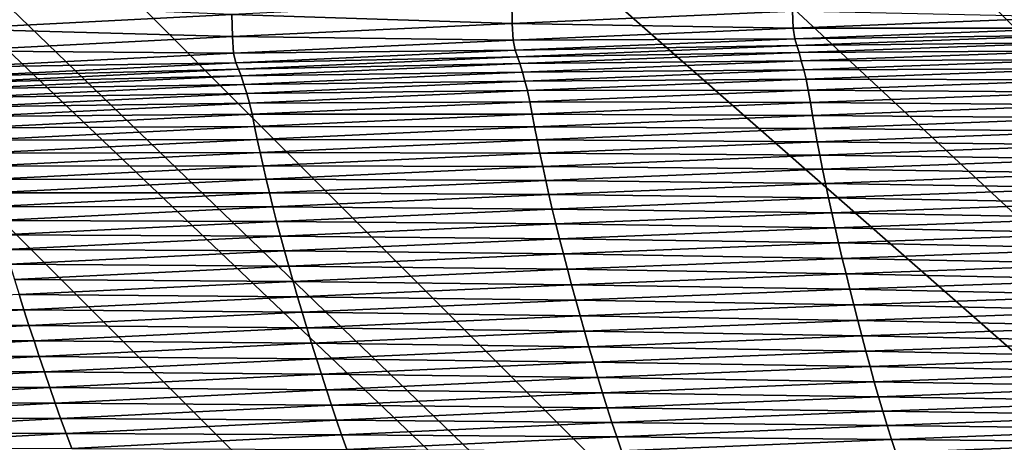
# Model space of a CAD drawing. Extents: x -54 to 446, y -6 to 1400.
# Tile 116 of 254: x -3 to -2.184, y 1333.431 to 1333.781. Entities that reach past the tile are written whole.
import ezdxf

# ---------------------------------------------------------------- set-up
doc = ezdxf.new("R2010")
doc.units = 0
doc.header["$LTSCALE"] = 52.148148
for name, color, linetype in [('1110', 7, 'CONTINUOUS'), ('1155', 7, 'CONTINUOUS'), ('1161', 7, 'CONTINUOUS'), ('1169', 7, 'CONTINUOUS'), ('1228', 7, 'CONTINUOUS'), ('1231', 7, 'CONTINUOUS'), ('1232', 7, 'CONTINUOUS'), ('1274', 7, 'CONTINUOUS'), ('1287', 7, 'CONTINUOUS'), ('1297', 7, 'CONTINUOUS'), ('1337', 7, 'CONTINUOUS'), ('1519', 7, 'CONTINUOUS'), ('1523', 7, 'CONTINUOUS'), ('16', 7, 'CONTINUOUS'), ('6', 7, 'CONTINUOUS'), ('851', 7, 'CONTINUOUS'), ('999', 7, 'CONTINUOUS')]:
    doc.layers.add(name, color=color, linetype=linetype)

msp = doc.modelspace()

# ---------------------------------------------------------------- linework, layer by layer
at = {"layer": '1110', "color": 7, "linetype": 'CONTINUOUS'}
for points in [[(-0.00012, 1333.1, -14.45), (-3.5, 1336.6, -14.45), (-0.0002, 1333.6, -14.45), (-0.00012, 1333.1, -14.45)], [(-0.0002, 1333.6, -14.45), (-3.5, 1336.6, -14.45), (-3, 1336.6, -14.45), (-0.0002, 1333.6, -14.45)]]:
    msp.add_3dface(points, dxfattribs=at)
at = {"layer": '1155', "color": 7, "linetype": 'CONTINUOUS'}
for points in [[(0.00012, 1333.1, -13.45), (-3, 1336.6, -13.45), (-3.5, 1336.6, -13.45), (0.00012, 1333.1, -13.45)], [(-3, 1336.6, -13.45), (0.00012, 1333.1, -13.45), (0.0002, 1333.6, -13.45), (-3, 1336.6, -13.45)]]:
    msp.add_3dface(points, dxfattribs=at)
at = {"layer": '1161', "color": 7, "linetype": 'CONTINUOUS'}
for points in [[(-9.82878, 1328.5, 9.82878), (0, 1328.5, 13.9), (-9.82849, 1344.32842, 9.82979), (-9.82878, 1328.5, 9.82878)], [(0, 1328.5, 13.9), (0, 1344.25737, 13.9), (-9.82849, 1344.32842, 9.82979), (0, 1328.5, 13.9)]]:
    msp.add_3dface(points, dxfattribs=at)
at = {"layer": '1169', "color": 7, "linetype": 'CONTINUOUS'}
for points in [[(0, 1330.6, -17), (-5.20993, 1333.62399, -15.12801), (-6, 1336.6, -17), (0, 1330.6, -17)], [(0.00195, 1330.6, -15.99999), (-5.20993, 1333.62399, -15.12801), (0, 1330.6, -17), (0.00195, 1330.6, -15.99999)]]:
    msp.add_3dface(points, dxfattribs=at)
at = {"layer": '1228', "color": 7, "linetype": 'CONTINUOUS'}
msp.add_3dface([(-0.00032, 1331.6, -18), (-5, 1336.6, -18), (-1.45, 1335.2225, -18), (-0.00032, 1331.6, -18)], dxfattribs=at)
at = {"layer": '1231', "color": 7, "linetype": 'CONTINUOUS'}
for points in [[(0, 1330.89289, -17.70711), (-5.70711, 1336.6, -17.70711), (-0.00032, 1331.6, -18), (0, 1330.89289, -17.70711)], [(-0.00032, 1331.6, -18), (-5.70711, 1336.6, -17.70711), (-5.38268, 1336.6, -17.92388), (-0.00032, 1331.6, -18)], [(-5, 1336.6, -18), (-0.00032, 1331.6, -18), (-5.38268, 1336.6, -17.92388), (-5, 1336.6, -18)]]:
    msp.add_3dface(points, dxfattribs=at)
at = {"layer": '1232', "color": 7, "linetype": 'CONTINUOUS'}
for points in [[(0, 1330.6, -17), (-6, 1336.6, -17), (0, 1330.89289, -17.70711), (0, 1330.6, -17)], [(-6, 1336.6, -17), (-5.92388, 1336.6, -17.38268), (0, 1330.89289, -17.70711), (-6, 1336.6, -17)], [(-5.92388, 1336.6, -17.38268), (-5.70711, 1336.6, -17.70711), (0, 1330.89289, -17.70711), (-5.92388, 1336.6, -17.38268)]]:
    msp.add_3dface(points, dxfattribs=at)
at = {"layer": '1274', "color": 7, "linetype": 'CONTINUOUS'}
for points in [[(0.00012, 1333.1, -13.45), (-3.5, 1336.6, -13.45), (0.00017, 1333.1, -12.6), (0.00012, 1333.1, -13.45)], [(-3.5, 1336.6, -13.45), (-3.5, 1336.6, -12.10413), (0.00017, 1333.1, -12.6), (-3.5, 1336.6, -13.45)]]:
    msp.add_3dface(points, dxfattribs=at)
at = {"layer": '1287', "color": 7, "linetype": 'CONTINUOUS'}
msp.add_3dface([(0.00012, 1333.1, -15.95), (-1.45, 1335.2225, -15.95), (-3.5, 1336.6, -15.95), (0.00012, 1333.1, -15.95)], dxfattribs=at)
at = {"layer": '1297', "color": 7, "linetype": 'CONTINUOUS'}
msp.add_3dface([(-3.5, 1336.6, -12.10413), (-0.00026, 1340.1, -12.6), (0.00017, 1333.1, -12.6), (-3.5, 1336.6, -12.10413)], dxfattribs=at)
at = {"layer": '1337', "color": 7, "linetype": 'CONTINUOUS'}
for points in [[(0.00012, 1333.1, -15.95), (-3.5, 1336.6, -15.95), (-0.00012, 1333.1, -14.45), (0.00012, 1333.1, -15.95)], [(-3.5, 1336.6, -15.95), (-3.5, 1336.6, -14.45), (-0.00012, 1333.1, -14.45), (-3.5, 1336.6, -15.95)]]:
    msp.add_3dface(points, dxfattribs=at)
at = {"layer": '1519', "color": 7, "linetype": 'CONTINUOUS'}
for points in [[(-3.05659, 1333.77387, 16.27973), (-2.8245, 1333.78567, 16.31996), (-3.05763, 1333.79514, 16.27607), (-3.05659, 1333.77387, 16.27973)], [(-2.8245, 1333.78567, 16.31996), (-2.59186, 1333.77826, 16.35612), (-2.59218, 1333.79668, 16.35597), (-2.8245, 1333.78567, 16.31996)], [(-2.59186, 1333.77826, 16.35612), (-2.35937, 1333.78837, 16.38728), (-2.59218, 1333.79668, 16.35597), (-2.59186, 1333.77826, 16.35612)], [(-2.59186, 1333.77826, 16.35612), (-2.35886, 1333.77438, 16.38447), (-2.35937, 1333.78837, 16.38728), (-2.59186, 1333.77826, 16.35612)], [(-2.35886, 1333.77438, 16.38447), (-2.1261, 1333.7835, 16.41105), (-2.35937, 1333.78837, 16.38728), (-2.35886, 1333.77438, 16.38447)], [(-3.05659, 1333.77387, 16.27973), (-2.82397, 1333.76736, 16.32073), (-2.8245, 1333.78567, 16.31996), (-3.05659, 1333.77387, 16.27973)], [(-2.82397, 1333.76736, 16.32073), (-2.59186, 1333.77826, 16.35612), (-2.8245, 1333.78567, 16.31996), (-2.82397, 1333.76736, 16.32073)], [(-2.82397, 1333.76736, 16.32073), (-2.59112, 1333.76445, 16.35365), (-2.59186, 1333.77826, 16.35612), (-2.82397, 1333.76736, 16.32073)], [(-2.59112, 1333.76445, 16.35365), (-2.35886, 1333.77438, 16.38447), (-2.59186, 1333.77826, 16.35612), (-2.59112, 1333.76445, 16.35365)], [(-2.35886, 1333.77438, 16.38447), (-2.12502, 1333.77448, 16.40595), (-2.1261, 1333.7835, 16.41105), (-2.35886, 1333.77438, 16.38447)], [(-3.05582, 1333.75567, 16.28109), (-2.82397, 1333.76736, 16.32073), (-3.05659, 1333.77387, 16.27973), (-3.05582, 1333.75567, 16.28109)], [(-2.59112, 1333.76445, 16.35365), (-2.35754, 1333.76568, 16.3794), (-2.35886, 1333.77438, 16.38447), (-2.59112, 1333.76445, 16.35365)], [(-2.35754, 1333.76568, 16.3794), (-2.12502, 1333.77448, 16.40595), (-2.35886, 1333.77438, 16.38447), (-2.35754, 1333.76568, 16.3794)], [(-2.35754, 1333.76568, 16.3794), (-2.12345, 1333.76849, 16.4025), (-2.12502, 1333.77448, 16.40595), (-2.35754, 1333.76568, 16.3794)], [(-3.05582, 1333.75567, 16.28109), (-2.82299, 1333.75373, 16.31859), (-2.82397, 1333.76736, 16.32073), (-3.05582, 1333.75567, 16.28109)], [(-2.82299, 1333.75373, 16.31859), (-2.59112, 1333.76445, 16.35365), (-2.82397, 1333.76736, 16.32073), (-2.82299, 1333.75373, 16.31859)], [(-2.82299, 1333.75373, 16.31859), (-2.58956, 1333.75606, 16.34861), (-2.59112, 1333.76445, 16.35365), (-2.82299, 1333.75373, 16.31859)], [(-2.58956, 1333.75606, 16.34861), (-2.35754, 1333.76568, 16.3794), (-2.59112, 1333.76445, 16.35365), (-2.58956, 1333.75606, 16.34861)], [(-2.58956, 1333.75606, 16.34861), (-2.35574, 1333.76001, 16.37604), (-2.35754, 1333.76568, 16.3794), (-2.58956, 1333.75606, 16.34861)], [(-2.35574, 1333.76001, 16.37604), (-2.12345, 1333.76849, 16.4025), (-2.35754, 1333.76568, 16.3794), (-2.35574, 1333.76001, 16.37604)], [(-2.35574, 1333.76001, 16.37604), (-2.1218, 1333.76257, 16.40304), (-2.12345, 1333.76849, 16.4025), (-2.35574, 1333.76001, 16.37604)], [(-2.3539, 1333.75422, 16.37703), (-2.1218, 1333.76257, 16.40304), (-2.35574, 1333.76001, 16.37604), (-2.3539, 1333.75422, 16.37703)], [(-2.3539, 1333.75422, 16.37703), (-2.12014, 1333.75563, 16.40452), (-2.1218, 1333.76257, 16.40304), (-2.3539, 1333.75422, 16.37703)], [(-3.05459, 1333.74219, 16.27927), (-2.82299, 1333.75373, 16.31859), (-3.05582, 1333.75567, 16.28109), (-3.05459, 1333.74219, 16.27927)], [(-3.05459, 1333.74219, 16.27927), (-2.82118, 1333.74561, 16.31359), (-2.82299, 1333.75373, 16.31859), (-3.05459, 1333.74219, 16.27927)], [(-2.82118, 1333.74561, 16.31359), (-2.58956, 1333.75606, 16.34861), (-2.82299, 1333.75373, 16.31859), (-2.82118, 1333.74561, 16.31359)], [(-2.82118, 1333.74561, 16.31359), (-2.58753, 1333.75068, 16.34535), (-2.58956, 1333.75606, 16.34861), (-2.82118, 1333.74561, 16.31359)], [(-2.58753, 1333.75068, 16.34535), (-2.35574, 1333.76001, 16.37604), (-2.58956, 1333.75606, 16.34861), (-2.58753, 1333.75068, 16.34535)], [(-2.58753, 1333.75068, 16.34535), (-2.3539, 1333.75422, 16.37703), (-2.35574, 1333.76001, 16.37604), (-2.58753, 1333.75068, 16.34535)], [(-2.58549, 1333.74501, 16.34677), (-2.3539, 1333.75422, 16.37703), (-2.58753, 1333.75068, 16.34535), (-2.58549, 1333.74501, 16.34677)], [(-2.58549, 1333.74501, 16.34677), (-2.35207, 1333.74723, 16.37904), (-2.3539, 1333.75422, 16.37703), (-2.58549, 1333.74501, 16.34677)], [(-2.35207, 1333.74723, 16.37904), (-2.12014, 1333.75563, 16.40452), (-2.3539, 1333.75422, 16.37703), (-2.35207, 1333.74723, 16.37904)], [(-2.35207, 1333.74723, 16.37904), (-2.11838, 1333.7484, 16.40293), (-2.12014, 1333.75563, 16.40452), (-2.35207, 1333.74723, 16.37904)], [(-3.05254, 1333.73433, 16.27431), (-2.82118, 1333.74561, 16.31359), (-3.05459, 1333.74219, 16.27927), (-3.05254, 1333.73433, 16.27431)], [(-3.05254, 1333.73433, 16.27431), (-2.81892, 1333.7405, 16.31042), (-2.82118, 1333.74561, 16.31359), (-3.05254, 1333.73433, 16.27431)], [(-2.81892, 1333.7405, 16.31042), (-2.58753, 1333.75068, 16.34535), (-2.82118, 1333.74561, 16.31359), (-2.81892, 1333.7405, 16.31042)], [(-2.81892, 1333.7405, 16.31042), (-2.58549, 1333.74501, 16.34677), (-2.58753, 1333.75068, 16.34535), (-2.81892, 1333.7405, 16.31042)], [(-2.58348, 1333.73796, 16.34929), (-2.35207, 1333.74723, 16.37904), (-2.58549, 1333.74501, 16.34677), (-2.58348, 1333.73796, 16.34929)], [(-2.58348, 1333.73796, 16.34929), (-2.35012, 1333.73992, 16.37769), (-2.35207, 1333.74723, 16.37904), (-2.58348, 1333.73796, 16.34929)], [(-2.35012, 1333.73992, 16.37769), (-2.11838, 1333.7484, 16.40293), (-2.35207, 1333.74723, 16.37904), (-2.35012, 1333.73992, 16.37769)], [(-2.35012, 1333.73992, 16.37769), (-2.11661, 1333.74056, 16.3985), (-2.11838, 1333.7484, 16.40293), (-2.35012, 1333.73992, 16.37769)], [(-3.05004, 1333.72947, 16.27124), (-2.81892, 1333.7405, 16.31042), (-3.05254, 1333.73433, 16.27431), (-3.05004, 1333.72947, 16.27124)], [(-3.05004, 1333.72947, 16.27124), (-2.81668, 1333.73494, 16.31225), (-2.81892, 1333.7405, 16.31042), (-3.05004, 1333.72947, 16.27124)], [(-2.81668, 1333.73494, 16.31225), (-2.58549, 1333.74501, 16.34677), (-2.81892, 1333.7405, 16.31042), (-2.81668, 1333.73494, 16.31225)], [(-2.81668, 1333.73494, 16.31225), (-2.58348, 1333.73796, 16.34929), (-2.58549, 1333.74501, 16.34677), (-2.81668, 1333.73494, 16.31225)], [(-2.81449, 1333.72783, 16.31526), (-2.58348, 1333.73796, 16.34929), (-2.81668, 1333.73494, 16.31225), (-2.81449, 1333.72783, 16.31526)], [(-2.81449, 1333.72783, 16.31526), (-2.58136, 1333.73058, 16.34818), (-2.58348, 1333.73796, 16.34929), (-2.81449, 1333.72783, 16.31526)], [(-2.58136, 1333.73058, 16.34818), (-2.35012, 1333.73992, 16.37769), (-2.58348, 1333.73796, 16.34929), (-2.58136, 1333.73058, 16.34818)], [(-2.58136, 1333.73058, 16.34818), (-2.34817, 1333.73203, 16.37327), (-2.35012, 1333.73992, 16.37769), (-2.58136, 1333.73058, 16.34818)], [(-2.34817, 1333.73203, 16.37327), (-2.11661, 1333.74056, 16.3985), (-2.35012, 1333.73992, 16.37769), (-2.34817, 1333.73203, 16.37327)], [(-2.34817, 1333.73203, 16.37327), (-2.11496, 1333.73148, 16.39277), (-2.11661, 1333.74056, 16.3985), (-2.34817, 1333.73203, 16.37327)], [(-3.04759, 1333.724, 16.27348), (-2.81668, 1333.73494, 16.31225), (-3.05004, 1333.72947, 16.27124), (-3.04759, 1333.724, 16.27348)], [(-3.04759, 1333.724, 16.27348), (-2.81449, 1333.72783, 16.31526), (-2.81668, 1333.73494, 16.31225), (-3.04759, 1333.724, 16.27348)], [(-2.81219, 1333.72037, 16.31438), (-2.58136, 1333.73058, 16.34818), (-2.81449, 1333.72783, 16.31526), (-2.81219, 1333.72037, 16.31438)], [(-2.81219, 1333.72037, 16.31438), (-2.57923, 1333.72263, 16.34377), (-2.58136, 1333.73058, 16.34818), (-2.81219, 1333.72037, 16.31438)], [(-2.57923, 1333.72263, 16.34377), (-2.34817, 1333.73203, 16.37327), (-2.58136, 1333.73058, 16.34818), (-2.57923, 1333.72263, 16.34377)], [(-2.57923, 1333.72263, 16.34377), (-2.34634, 1333.72288, 16.36748), (-2.34817, 1333.73203, 16.37327), (-2.57923, 1333.72263, 16.34377)], [(-2.34634, 1333.72288, 16.36748), (-2.11496, 1333.73148, 16.39277), (-2.34817, 1333.73203, 16.37327), (-2.34634, 1333.72288, 16.36748)], [(-2.34634, 1333.72288, 16.36748), (-2.11339, 1333.72142, 16.38592), (-2.11496, 1333.73148, 16.39277), (-2.34634, 1333.72288, 16.36748)], [(-3.04522, 1333.71683, 16.27696), (-2.81449, 1333.72783, 16.31526), (-3.04759, 1333.724, 16.27348), (-3.04522, 1333.71683, 16.27696)], [(-3.04522, 1333.71683, 16.27696), (-2.81219, 1333.72037, 16.31438), (-2.81449, 1333.72783, 16.31526), (-3.04522, 1333.71683, 16.27696)], [(-2.80987, 1333.71234, 16.30999), (-2.57923, 1333.72263, 16.34377), (-2.81219, 1333.72037, 16.31438), (-2.80987, 1333.71234, 16.30999)], [(-2.80987, 1333.71234, 16.30999), (-2.57721, 1333.7134, 16.33793), (-2.57923, 1333.72263, 16.34377), (-2.80987, 1333.71234, 16.30999)], [(-2.57721, 1333.7134, 16.33793), (-2.34634, 1333.72288, 16.36748), (-2.57923, 1333.72263, 16.34377), (-2.57721, 1333.7134, 16.33793)], [(-2.57721, 1333.7134, 16.33793), (-2.34458, 1333.71275, 16.36052), (-2.34634, 1333.72288, 16.36748), (-2.57721, 1333.7134, 16.33793)], [(-2.34458, 1333.71275, 16.36052), (-2.11339, 1333.72142, 16.38592), (-2.34634, 1333.72288, 16.36748), (-2.34458, 1333.71275, 16.36052)], [(-2.34458, 1333.71275, 16.36052), (-2.1118, 1333.7108, 16.37779), (-2.11339, 1333.72142, 16.38592), (-2.34458, 1333.71275, 16.36052)], [(-3.04273, 1333.70928, 16.2763), (-2.81219, 1333.72037, 16.31438), (-3.04522, 1333.71683, 16.27696), (-3.04273, 1333.70928, 16.2763)], [(-3.04273, 1333.70928, 16.2763), (-2.80987, 1333.71234, 16.30999), (-2.81219, 1333.72037, 16.31438), (-3.04273, 1333.70928, 16.2763)], [(-2.80768, 1333.70303, 16.30411), (-2.57721, 1333.7134, 16.33793), (-2.80987, 1333.71234, 16.30999), (-2.80768, 1333.70303, 16.30411)], [(-2.80768, 1333.70303, 16.30411), (-2.57528, 1333.7032, 16.33087), (-2.57721, 1333.7134, 16.33793), (-2.80768, 1333.70303, 16.30411)], [(-2.57528, 1333.7032, 16.33087), (-2.34458, 1333.71275, 16.36052), (-2.57721, 1333.7134, 16.33793), (-2.57528, 1333.7032, 16.33087)], [(-3.04023, 1333.70118, 16.27193), (-2.80987, 1333.71234, 16.30999), (-3.04273, 1333.70928, 16.2763), (-3.04023, 1333.70118, 16.27193)], [(-3.04023, 1333.70118, 16.27193), (-2.80768, 1333.70303, 16.30411), (-2.80987, 1333.71234, 16.30999), (-3.04023, 1333.70118, 16.27193)], [(-2.57528, 1333.7032, 16.33087), (-2.3428, 1333.70211, 16.35223), (-2.34458, 1333.71275, 16.36052), (-2.57528, 1333.7032, 16.33087)], [(-2.3428, 1333.70211, 16.35223), (-2.1118, 1333.7108, 16.37779), (-2.34458, 1333.71275, 16.36052), (-2.3428, 1333.70211, 16.35223)], [(-2.3428, 1333.70211, 16.35223), (-2.11012, 1333.69994, 16.36834), (-2.1118, 1333.7108, 16.37779), (-2.3428, 1333.70211, 16.35223)], [(-3.03784, 1333.69179, 16.26602), (-2.80768, 1333.70303, 16.30411), (-3.04023, 1333.70118, 16.27193), (-3.03784, 1333.69179, 16.26602)], [(-3.03784, 1333.69179, 16.26602), (-2.80556, 1333.69277, 16.29697), (-2.80768, 1333.70303, 16.30411), (-3.03784, 1333.69179, 16.26602)], [(-2.80556, 1333.69277, 16.29697), (-2.57528, 1333.7032, 16.33087), (-2.80768, 1333.70303, 16.30411), (-2.80556, 1333.69277, 16.29697)], [(-2.80556, 1333.69277, 16.29697), (-2.5733, 1333.69253, 16.32243), (-2.57528, 1333.7032, 16.33087), (-2.80556, 1333.69277, 16.29697)], [(-2.5733, 1333.69253, 16.32243), (-2.3428, 1333.70211, 16.35223), (-2.57528, 1333.7032, 16.33087), (-2.5733, 1333.69253, 16.32243)], [(-2.5733, 1333.69253, 16.32243), (-2.34091, 1333.69126, 16.34255), (-2.3428, 1333.70211, 16.35223), (-2.5733, 1333.69253, 16.32243)], [(-2.34091, 1333.69126, 16.34255), (-2.11012, 1333.69994, 16.36834), (-2.3428, 1333.70211, 16.35223), (-2.34091, 1333.69126, 16.34255)], [(-2.34091, 1333.69126, 16.34255), (-2.10832, 1333.68887, 16.35767), (-2.11012, 1333.69994, 16.36834), (-2.34091, 1333.69126, 16.34255)], [(-3.03553, 1333.68146, 16.25881), (-2.80556, 1333.69277, 16.29697), (-3.03784, 1333.69179, 16.26602), (-3.03553, 1333.68146, 16.25881)], [(-3.03553, 1333.68146, 16.25881), (-2.8034, 1333.68207, 16.28839), (-2.80556, 1333.69277, 16.29697), (-3.03553, 1333.68146, 16.25881)], [(-2.8034, 1333.68207, 16.28839), (-2.5733, 1333.69253, 16.32243), (-2.80556, 1333.69277, 16.29697), (-2.8034, 1333.68207, 16.28839)], [(-2.8034, 1333.68207, 16.28839), (-2.57121, 1333.6817, 16.31253), (-2.5733, 1333.69253, 16.32243), (-2.8034, 1333.68207, 16.28839)], [(-2.57121, 1333.6817, 16.31253), (-2.34091, 1333.69126, 16.34255), (-2.5733, 1333.69253, 16.32243), (-2.57121, 1333.6817, 16.31253)], [(-2.57121, 1333.6817, 16.31253), (-2.33889, 1333.68025, 16.33158), (-2.34091, 1333.69126, 16.34255), (-2.57121, 1333.6817, 16.31253)], [(-2.33889, 1333.68025, 16.33158), (-2.10832, 1333.68887, 16.35767), (-2.34091, 1333.69126, 16.34255), (-2.33889, 1333.68025, 16.33158)], [(-2.33889, 1333.68025, 16.33158), (-2.1064, 1333.67757, 16.34588), (-2.10832, 1333.68887, 16.35767), (-2.33889, 1333.68025, 16.33158)], [(-3.03317, 1333.67071, 16.2501), (-2.8034, 1333.68207, 16.28839), (-3.03553, 1333.68146, 16.25881), (-3.03317, 1333.67071, 16.2501)], [(-3.03317, 1333.67071, 16.2501), (-2.80109, 1333.67124, 16.27828), (-2.8034, 1333.68207, 16.28839), (-3.03317, 1333.67071, 16.2501)], [(-2.80109, 1333.67124, 16.27828), (-2.57121, 1333.6817, 16.31253), (-2.8034, 1333.68207, 16.28839), (-2.80109, 1333.67124, 16.27828)], [(-2.80109, 1333.67124, 16.27828), (-2.56897, 1333.67073, 16.30129), (-2.57121, 1333.6817, 16.31253), (-2.80109, 1333.67124, 16.27828)], [(-2.56897, 1333.67073, 16.30129), (-2.33889, 1333.68025, 16.33158), (-2.57121, 1333.6817, 16.31253), (-2.56897, 1333.67073, 16.30129)], [(-2.56897, 1333.67073, 16.30129), (-2.33674, 1333.66902, 16.31945), (-2.33889, 1333.68025, 16.33158), (-2.56897, 1333.67073, 16.30129)], [(-2.33674, 1333.66902, 16.31945), (-2.1064, 1333.67757, 16.34588), (-2.33889, 1333.68025, 16.33158), (-2.33674, 1333.66902, 16.31945)], [(-2.33674, 1333.66902, 16.31945), (-2.10437, 1333.666, 16.33304), (-2.1064, 1333.67757, 16.34588), (-2.33674, 1333.66902, 16.31945)], [(-3.03066, 1333.65989, 16.23981), (-2.80109, 1333.67124, 16.27828), (-3.03317, 1333.67071, 16.2501), (-3.03066, 1333.65989, 16.23981)], [(-3.03066, 1333.65989, 16.23981), (-2.79864, 1333.66031, 16.26679), (-2.80109, 1333.67124, 16.27828), (-3.03066, 1333.65989, 16.23981)], [(-2.79864, 1333.66031, 16.26679), (-2.56897, 1333.67073, 16.30129), (-2.80109, 1333.67124, 16.27828), (-2.79864, 1333.66031, 16.26679)], [(-2.79864, 1333.66031, 16.26679), (-2.56659, 1333.65957, 16.28883), (-2.56897, 1333.67073, 16.30129), (-2.79864, 1333.66031, 16.26679)], [(-2.56659, 1333.65957, 16.28883), (-2.33674, 1333.66902, 16.31945), (-2.56897, 1333.67073, 16.30129), (-2.56659, 1333.65957, 16.28883)], [(-2.56659, 1333.65957, 16.28883), (-2.33447, 1333.65753, 16.30622), (-2.33674, 1333.66902, 16.31945), (-2.56659, 1333.65957, 16.28883)], [(-2.33447, 1333.65753, 16.30622), (-2.10437, 1333.666, 16.33304), (-2.33674, 1333.66902, 16.31945), (-2.33447, 1333.65753, 16.30622)], [(-2.33447, 1333.65753, 16.30622), (-2.10222, 1333.65414, 16.31922), (-2.10437, 1333.666, 16.33304), (-2.33447, 1333.65753, 16.30622)], [(-3.02799, 1333.64899, 16.22809), (-2.79864, 1333.66031, 16.26679), (-3.03066, 1333.65989, 16.23981), (-3.02799, 1333.64899, 16.22809)], [(-3.02799, 1333.64899, 16.22809), (-2.79604, 1333.64921, 16.25403), (-2.79864, 1333.66031, 16.26679), (-3.02799, 1333.64899, 16.22809)], [(-2.79604, 1333.64921, 16.25403), (-2.56659, 1333.65957, 16.28883), (-2.79864, 1333.66031, 16.26679), (-2.79604, 1333.64921, 16.25403)], [(-2.79604, 1333.64921, 16.25403), (-2.56409, 1333.64814, 16.27524), (-2.56659, 1333.65957, 16.28883), (-2.79604, 1333.64921, 16.25403)], [(-2.56409, 1333.64814, 16.27524), (-2.33447, 1333.65753, 16.30622), (-2.56659, 1333.65957, 16.28883), (-2.56409, 1333.64814, 16.27524)], [(-2.56409, 1333.64814, 16.27524), (-2.33207, 1333.64574, 16.29198), (-2.33447, 1333.65753, 16.30622), (-2.56409, 1333.64814, 16.27524)], [(-2.33207, 1333.64574, 16.29198), (-2.10222, 1333.65414, 16.31922), (-2.33447, 1333.65753, 16.30622), (-2.33207, 1333.64574, 16.29198)], [(-3.02516, 1333.63794, 16.21505), (-2.79604, 1333.64921, 16.25403), (-3.02799, 1333.64899, 16.22809), (-3.02516, 1333.63794, 16.21505)], [(-3.02516, 1333.63794, 16.21505), (-2.7933, 1333.63785, 16.24011), (-2.79604, 1333.64921, 16.25403), (-3.02516, 1333.63794, 16.21505)], [(-2.7933, 1333.63785, 16.24011), (-2.56409, 1333.64814, 16.27524), (-2.79604, 1333.64921, 16.25403), (-2.7933, 1333.63785, 16.24011)], [(-2.7933, 1333.63785, 16.24011), (-2.56145, 1333.63642, 16.26061), (-2.56409, 1333.64814, 16.27524), (-2.7933, 1333.63785, 16.24011)], [(-2.56145, 1333.63642, 16.26061), (-2.33207, 1333.64574, 16.29198), (-2.56409, 1333.64814, 16.27524), (-2.56145, 1333.63642, 16.26061)], [(-2.33207, 1333.64574, 16.29198), (-2.09995, 1333.64201, 16.30447), (-2.10222, 1333.65414, 16.31922), (-2.33207, 1333.64574, 16.29198)], [(-2.56145, 1333.63642, 16.26061), (-2.32954, 1333.63367, 16.27678), (-2.33207, 1333.64574, 16.29198), (-2.56145, 1333.63642, 16.26061)], [(-2.32954, 1333.63367, 16.27678), (-2.09995, 1333.64201, 16.30447), (-2.33207, 1333.64574, 16.29198), (-2.32954, 1333.63367, 16.27678)], [(-2.32954, 1333.63367, 16.27678), (-2.09754, 1333.62966, 16.28883), (-2.09995, 1333.64201, 16.30447), (-2.32954, 1333.63367, 16.27678)], [(-3.02218, 1333.62664, 16.20082), (-2.7933, 1333.63785, 16.24011), (-3.02516, 1333.63794, 16.21505), (-3.02218, 1333.62664, 16.20082)], [(-3.02218, 1333.62664, 16.20082), (-2.79042, 1333.62618, 16.22511), (-2.7933, 1333.63785, 16.24011), (-3.02218, 1333.62664, 16.20082)], [(-2.79042, 1333.62618, 16.22511), (-2.56145, 1333.63642, 16.26061), (-2.7933, 1333.63785, 16.24011), (-2.79042, 1333.62618, 16.22511)], [(-2.79042, 1333.62618, 16.22511), (-2.55867, 1333.62441, 16.24499), (-2.56145, 1333.63642, 16.26061), (-2.79042, 1333.62618, 16.22511)], [(-2.55867, 1333.62441, 16.24499), (-2.32954, 1333.63367, 16.27678), (-2.56145, 1333.63642, 16.26061), (-2.55867, 1333.62441, 16.24499)], [(-2.55867, 1333.62441, 16.24499), (-2.32687, 1333.62138, 16.26066), (-2.32954, 1333.63367, 16.27678), (-2.55867, 1333.62441, 16.24499)], [(-2.32687, 1333.62138, 16.26066), (-2.09754, 1333.62966, 16.28883), (-2.32954, 1333.63367, 16.27678), (-2.32687, 1333.62138, 16.26066)], [(-3.01905, 1333.61502, 16.18548), (-2.79042, 1333.62618, 16.22511), (-3.02218, 1333.62664, 16.20082), (-3.01905, 1333.61502, 16.18548)], [(-3.01905, 1333.61502, 16.18548), (-2.78739, 1333.61423, 16.20909), (-2.79042, 1333.62618, 16.22511), (-3.01905, 1333.61502, 16.18548)], [(-2.78739, 1333.61423, 16.20909), (-2.55867, 1333.62441, 16.24499), (-2.79042, 1333.62618, 16.22511), (-2.78739, 1333.61423, 16.20909)], [(-2.78739, 1333.61423, 16.20909), (-2.55573, 1333.61217, 16.22842), (-2.55867, 1333.62441, 16.24499), (-2.78739, 1333.61423, 16.20909)], [(-2.55573, 1333.61217, 16.22842), (-2.32687, 1333.62138, 16.26066), (-2.55867, 1333.62441, 16.24499), (-2.55573, 1333.61217, 16.22842)], [(-2.32687, 1333.62138, 16.26066), (-2.09501, 1333.61713, 16.27233), (-2.09754, 1333.62966, 16.28883), (-2.32687, 1333.62138, 16.26066)], [(-3.01577, 1333.60312, 16.1691), (-2.78739, 1333.61423, 16.20909), (-3.01905, 1333.61502, 16.18548), (-3.01577, 1333.60312, 16.1691)], [(-2.55573, 1333.61217, 16.22842), (-2.32406, 1333.6089, 16.24367), (-2.32687, 1333.62138, 16.26066), (-2.55573, 1333.61217, 16.22842)], [(-2.32406, 1333.6089, 16.24367), (-2.09501, 1333.61713, 16.27233), (-2.32687, 1333.62138, 16.26066), (-2.32406, 1333.6089, 16.24367)], [(-2.32406, 1333.6089, 16.24367), (-2.09236, 1333.60446, 16.25503), (-2.09501, 1333.61713, 16.27233), (-2.32406, 1333.6089, 16.24367)], [(-3.01577, 1333.60312, 16.1691), (-2.7842, 1333.60204, 16.19211), (-2.78739, 1333.61423, 16.20909), (-3.01577, 1333.60312, 16.1691)], [(-2.7842, 1333.60204, 16.19211), (-2.55573, 1333.61217, 16.22842), (-2.78739, 1333.61423, 16.20909), (-2.7842, 1333.60204, 16.19211)], [(-2.7842, 1333.60204, 16.19211), (-2.55265, 1333.59974, 16.21096), (-2.55573, 1333.61217, 16.22842), (-2.7842, 1333.60204, 16.19211)], [(-2.55265, 1333.59974, 16.21096), (-2.32406, 1333.6089, 16.24367), (-2.55573, 1333.61217, 16.22842), (-2.55265, 1333.59974, 16.21096)], [(-2.55265, 1333.59974, 16.21096), (-2.32112, 1333.59628, 16.22585), (-2.32406, 1333.6089, 16.24367), (-2.55265, 1333.59974, 16.21096)], [(-2.32112, 1333.59628, 16.22585), (-2.09236, 1333.60446, 16.25503), (-2.32406, 1333.6089, 16.24367), (-2.32112, 1333.59628, 16.22585)], [(-3.01231, 1333.59098, 16.15173), (-2.7842, 1333.60204, 16.19211), (-3.01577, 1333.60312, 16.1691), (-3.01231, 1333.59098, 16.15173)], [(-3.01231, 1333.59098, 16.15173), (-2.78084, 1333.58965, 16.17421), (-2.7842, 1333.60204, 16.19211), (-3.01231, 1333.59098, 16.15173)], [(-2.78084, 1333.58965, 16.17421), (-2.55265, 1333.59974, 16.21096), (-2.7842, 1333.60204, 16.19211), (-2.78084, 1333.58965, 16.17421)], [(-2.78084, 1333.58965, 16.17421), (-2.54943, 1333.58716, 16.19266), (-2.55265, 1333.59974, 16.21096), (-2.78084, 1333.58965, 16.17421)], [(-2.54943, 1333.58716, 16.19266), (-2.32112, 1333.59628, 16.22585), (-2.55265, 1333.59974, 16.21096), (-2.54943, 1333.58716, 16.19266)], [(-2.32112, 1333.59628, 16.22585), (-2.08962, 1333.5917, 16.23696), (-2.09236, 1333.60446, 16.25503), (-2.32112, 1333.59628, 16.22585)], [(-3.00868, 1333.57863, 16.13343), (-2.78084, 1333.58965, 16.17421), (-3.01231, 1333.59098, 16.15173), (-3.00868, 1333.57863, 16.13343)], [(-2.54943, 1333.58716, 16.19266), (-2.31808, 1333.58355, 16.20725), (-2.32112, 1333.59628, 16.22585), (-2.54943, 1333.58716, 16.19266)], [(-2.31808, 1333.58355, 16.20725), (-2.08962, 1333.5917, 16.23696), (-2.32112, 1333.59628, 16.22585), (-2.31808, 1333.58355, 16.20725)], [(-2.31808, 1333.58355, 16.20725), (-2.0868, 1333.57886, 16.21817), (-2.08962, 1333.5917, 16.23696), (-2.31808, 1333.58355, 16.20725)], [(-3.00868, 1333.57863, 16.13343), (-2.77733, 1333.57711, 16.15546), (-2.78084, 1333.58965, 16.17421), (-3.00868, 1333.57863, 16.13343)], [(-2.77733, 1333.57711, 16.15546), (-2.54943, 1333.58716, 16.19266), (-2.78084, 1333.58965, 16.17421), (-2.77733, 1333.57711, 16.15546)], [(-2.77733, 1333.57711, 16.15546), (-2.54609, 1333.57446, 16.17357), (-2.54943, 1333.58716, 16.19266), (-2.77733, 1333.57711, 16.15546)], [(-2.54609, 1333.57446, 16.17357), (-2.31808, 1333.58355, 16.20725), (-2.54943, 1333.58716, 16.19266), (-2.54609, 1333.57446, 16.17357)], [(-2.54609, 1333.57446, 16.17357), (-2.31496, 1333.57074, 16.18792), (-2.31808, 1333.58355, 16.20725), (-2.54609, 1333.57446, 16.17357)], [(-2.31496, 1333.57074, 16.18792), (-2.0868, 1333.57886, 16.21817), (-2.31808, 1333.58355, 16.20725), (-2.31496, 1333.57074, 16.18792)], [(-3.00489, 1333.56612, 16.11426), (-2.77733, 1333.57711, 16.15546), (-3.00868, 1333.57863, 16.13343), (-3.00489, 1333.56612, 16.11426)], [(-3.00489, 1333.56612, 16.11426), (-2.77371, 1333.56444, 16.13591), (-2.77733, 1333.57711, 16.15546), (-3.00489, 1333.56612, 16.11426)], [(-2.77371, 1333.56444, 16.13591), (-2.54609, 1333.57446, 16.17357), (-2.77733, 1333.57711, 16.15546), (-2.77371, 1333.56444, 16.13591)], [(-2.77371, 1333.56444, 16.13591), (-2.54266, 1333.56168, 16.15374), (-2.54609, 1333.57446, 16.17357), (-2.77371, 1333.56444, 16.13591)], [(-2.54266, 1333.56168, 16.15374), (-2.31496, 1333.57074, 16.18792), (-2.54609, 1333.57446, 16.17357), (-2.54266, 1333.56168, 16.15374)], [(-2.31496, 1333.57074, 16.18792), (-2.08392, 1333.56599, 16.19869), (-2.0868, 1333.57886, 16.21817), (-2.31496, 1333.57074, 16.18792)], [(-3.00097, 1333.55348, 16.09428), (-2.77371, 1333.56444, 16.13591), (-3.00489, 1333.56612, 16.11426), (-3.00097, 1333.55348, 16.09428)], [(-2.54266, 1333.56168, 16.15374), (-2.31176, 1333.55789, 16.16791), (-2.31496, 1333.57074, 16.18792), (-2.54266, 1333.56168, 16.15374)], [(-2.31176, 1333.55789, 16.16791), (-2.08392, 1333.56599, 16.19869), (-2.31496, 1333.57074, 16.18792), (-2.31176, 1333.55789, 16.16791)], [(-2.31176, 1333.55789, 16.16791), (-2.08099, 1333.55311, 16.17858), (-2.08392, 1333.56599, 16.19869), (-2.31176, 1333.55789, 16.16791)], [(-3.00097, 1333.55348, 16.09428), (-2.76998, 1333.55168, 16.11562), (-2.77371, 1333.56444, 16.13591), (-3.00097, 1333.55348, 16.09428)], [(-2.76998, 1333.55168, 16.11562), (-2.54266, 1333.56168, 16.15374), (-2.77371, 1333.56444, 16.13591), (-2.76998, 1333.55168, 16.11562)], [(-2.76998, 1333.55168, 16.11562), (-2.53915, 1333.54885, 16.13323), (-2.54266, 1333.56168, 16.15374), (-2.76998, 1333.55168, 16.11562)], [(-2.53915, 1333.54885, 16.13323), (-2.31176, 1333.55789, 16.16791), (-2.54266, 1333.56168, 16.15374), (-2.53915, 1333.54885, 16.13323)], [(-2.53915, 1333.54885, 16.13323), (-2.3085, 1333.54501, 16.14727), (-2.31176, 1333.55789, 16.16791), (-2.53915, 1333.54885, 16.13323)], [(-2.3085, 1333.54501, 16.14727), (-2.08099, 1333.55311, 16.17858), (-2.31176, 1333.55789, 16.16791), (-2.3085, 1333.54501, 16.14727)], [(-3.22791, 1333.54159, 16.0487), (-2.99694, 1333.54075, 16.07356), (-3.00097, 1333.55348, 16.09428), (-3.22791, 1333.54159, 16.0487)], [(-2.99694, 1333.54075, 16.07356), (-2.76998, 1333.55168, 16.11562), (-3.00097, 1333.55348, 16.09428), (-2.99694, 1333.54075, 16.07356)], [(-2.99694, 1333.54075, 16.07356), (-2.76616, 1333.53887, 16.09464), (-2.76998, 1333.55168, 16.11562), (-2.99694, 1333.54075, 16.07356)], [(-2.76616, 1333.53887, 16.09464), (-2.53915, 1333.54885, 16.13323), (-2.76998, 1333.55168, 16.11562), (-2.76616, 1333.53887, 16.09464)], [(-2.3085, 1333.54501, 16.14727), (-2.07801, 1333.54024, 16.15789), (-2.08099, 1333.55311, 16.17858), (-2.3085, 1333.54501, 16.14727)], [(-3.22356, 1333.52888, 16.02758), (-2.99694, 1333.54075, 16.07356), (-3.22791, 1333.54159, 16.0487), (-3.22356, 1333.52888, 16.02758)], [(-2.76616, 1333.53887, 16.09464), (-2.53558, 1333.53598, 16.11209), (-2.53915, 1333.54885, 16.13323), (-2.76616, 1333.53887, 16.09464)], [(-2.53558, 1333.53598, 16.11209), (-2.3085, 1333.54501, 16.14727), (-2.53915, 1333.54885, 16.13323), (-2.53558, 1333.53598, 16.11209)], [(-2.53558, 1333.53598, 16.11209), (-2.30519, 1333.53214, 16.12605), (-2.3085, 1333.54501, 16.14727), (-2.53558, 1333.53598, 16.11209)], [(-2.30519, 1333.53214, 16.12605), (-2.07801, 1333.54024, 16.15789), (-2.3085, 1333.54501, 16.14727), (-2.30519, 1333.53214, 16.12605)], [(-3.22356, 1333.52888, 16.02758), (-2.9928, 1333.52795, 16.05215), (-2.99694, 1333.54075, 16.07356), (-3.22356, 1333.52888, 16.02758)], [(-2.9928, 1333.52795, 16.05215), (-2.76616, 1333.53887, 16.09464), (-2.99694, 1333.54075, 16.07356), (-2.9928, 1333.52795, 16.05215)], [(-2.9928, 1333.52795, 16.05215), (-2.76226, 1333.526, 16.07304), (-2.76616, 1333.53887, 16.09464), (-2.9928, 1333.52795, 16.05215)], [(-2.76226, 1333.526, 16.07304), (-2.53558, 1333.53598, 16.11209), (-2.76616, 1333.53887, 16.09464), (-2.76226, 1333.526, 16.07304)], [(-2.76226, 1333.526, 16.07304), (-2.53194, 1333.5231, 16.09039), (-2.53558, 1333.53598, 16.11209), (-2.76226, 1333.526, 16.07304)], [(-2.53194, 1333.5231, 16.09039), (-2.30519, 1333.53214, 16.12605), (-2.53558, 1333.53598, 16.11209), (-2.53194, 1333.5231, 16.09039)], [(-2.30519, 1333.53214, 16.12605), (-2.07499, 1333.52741, 16.13665), (-2.07801, 1333.54024, 16.15789), (-2.30519, 1333.53214, 16.12605)], [(-3.21911, 1333.51609, 16.00578), (-2.9928, 1333.52795, 16.05215), (-3.22356, 1333.52888, 16.02758), (-3.21911, 1333.51609, 16.00578)], [(-3.21911, 1333.51609, 16.00578), (-2.98858, 1333.51509, 16.03012), (-2.9928, 1333.52795, 16.05215), (-3.21911, 1333.51609, 16.00578)], [(-2.98858, 1333.51509, 16.03012), (-2.76226, 1333.526, 16.07304), (-2.9928, 1333.52795, 16.05215), (-2.98858, 1333.51509, 16.03012)], [(-2.98858, 1333.51509, 16.03012), (-2.7583, 1333.51312, 16.05088), (-2.76226, 1333.526, 16.07304), (-2.98858, 1333.51509, 16.03012)], [(-2.7583, 1333.51312, 16.05088), (-2.53194, 1333.5231, 16.09039), (-2.76226, 1333.526, 16.07304), (-2.7583, 1333.51312, 16.05088)], [(-2.53194, 1333.5231, 16.09039), (-2.30184, 1333.51928, 16.10431), (-2.30519, 1333.53214, 16.12605), (-2.53194, 1333.5231, 16.09039)], [(-2.30184, 1333.51928, 16.10431), (-2.07499, 1333.52741, 16.13665), (-2.30519, 1333.53214, 16.12605), (-2.30184, 1333.51928, 16.10431)], [(-2.30184, 1333.51928, 16.10431), (-2.07195, 1333.51464, 16.11491), (-2.07499, 1333.52741, 16.13665), (-2.30184, 1333.51928, 16.10431)], [(-2.7583, 1333.51312, 16.05088), (-2.52825, 1333.51023, 16.06816), (-2.53194, 1333.5231, 16.09039), (-2.7583, 1333.51312, 16.05088)], [(-2.52825, 1333.51023, 16.06816), (-2.30184, 1333.51928, 16.10431), (-2.53194, 1333.5231, 16.09039), (-2.52825, 1333.51023, 16.06816)], [(-2.52825, 1333.51023, 16.06816), (-2.29846, 1333.50648, 16.08208), (-2.30184, 1333.51928, 16.10431), (-2.52825, 1333.51023, 16.06816)], [(-2.29846, 1333.50648, 16.08208), (-2.07195, 1333.51464, 16.11491), (-2.30184, 1333.51928, 16.10431), (-2.29846, 1333.50648, 16.08208)], [(-3.21456, 1333.50325, 15.98336), (-2.98858, 1333.51509, 16.03012), (-3.21911, 1333.51609, 16.00578), (-3.21456, 1333.50325, 15.98336)], [(-3.21456, 1333.50325, 15.98336), (-2.98429, 1333.5022, 16.00754), (-2.98858, 1333.51509, 16.03012), (-3.21456, 1333.50325, 15.98336)], [(-2.98429, 1333.5022, 16.00754), (-2.7583, 1333.51312, 16.05088), (-2.98858, 1333.51509, 16.03012), (-2.98429, 1333.5022, 16.00754)], [(-2.98429, 1333.5022, 16.00754), (-2.75428, 1333.50023, 16.02821), (-2.7583, 1333.51312, 16.05088), (-2.98429, 1333.5022, 16.00754)], [(-2.75428, 1333.50023, 16.02821), (-2.52825, 1333.51023, 16.06816), (-2.7583, 1333.51312, 16.05088), (-2.75428, 1333.50023, 16.02821)], [(-2.75428, 1333.50023, 16.02821), (-2.52453, 1333.49739, 16.04547), (-2.52825, 1333.51023, 16.06816), (-2.75428, 1333.50023, 16.02821)], [(-2.52453, 1333.49739, 16.04547), (-2.29846, 1333.50648, 16.08208), (-2.52825, 1333.51023, 16.06816), (-2.52453, 1333.49739, 16.04547)], [(-2.29846, 1333.50648, 16.08208), (-2.06888, 1333.50198, 16.09272), (-2.07195, 1333.51464, 16.11491), (-2.29846, 1333.50648, 16.08208)], [(-3.20992, 1333.49036, 15.96039), (-2.98429, 1333.5022, 16.00754), (-3.21456, 1333.50325, 15.98336), (-3.20992, 1333.49036, 15.96039)], [(-3.20992, 1333.49036, 15.96039), (-2.97993, 1333.48931, 15.98447), (-2.98429, 1333.5022, 16.00754), (-3.20992, 1333.49036, 15.96039)], [(-2.97993, 1333.48931, 15.98447), (-2.75428, 1333.50023, 16.02821), (-2.98429, 1333.5022, 16.00754), (-2.97993, 1333.48931, 15.98447)], [(-2.52453, 1333.49739, 16.04547), (-2.29504, 1333.49377, 16.05942), (-2.29846, 1333.50648, 16.08208), (-2.52453, 1333.49739, 16.04547)], [(-2.29504, 1333.49377, 16.05942), (-2.06888, 1333.50198, 16.09272), (-2.29846, 1333.50648, 16.08208), (-2.29504, 1333.49377, 16.05942)], [(-2.29504, 1333.49377, 16.05942), (-2.06577, 1333.48948, 16.07013), (-2.06888, 1333.50198, 16.09272), (-2.29504, 1333.49377, 16.05942)], [(-2.97993, 1333.48931, 15.98447), (-2.75021, 1333.48737, 16.0051), (-2.75428, 1333.50023, 16.02821), (-2.97993, 1333.48931, 15.98447)], [(-2.75021, 1333.48737, 16.0051), (-2.52453, 1333.49739, 16.04547), (-2.75428, 1333.50023, 16.02821), (-2.75021, 1333.48737, 16.0051)], [(-2.75021, 1333.48737, 16.0051), (-2.52077, 1333.48463, 16.02238), (-2.52453, 1333.49739, 16.04547), (-2.75021, 1333.48737, 16.0051)], [(-2.52077, 1333.48463, 16.02238), (-2.29504, 1333.49377, 16.05942), (-2.52453, 1333.49739, 16.04547), (-2.52077, 1333.48463, 16.02238)], [(-2.52077, 1333.48463, 16.02238), (-2.29159, 1333.4812, 16.03639), (-2.29504, 1333.49377, 16.05942), (-2.52077, 1333.48463, 16.02238)], [(-2.29159, 1333.4812, 16.03639), (-2.06577, 1333.48948, 16.07013), (-2.29504, 1333.49377, 16.05942), (-2.29159, 1333.4812, 16.03639)], [(-3.20522, 1333.47746, 15.93694), (-2.97993, 1333.48931, 15.98447), (-3.20992, 1333.49036, 15.96039), (-3.20522, 1333.47746, 15.93694)], [(-3.20522, 1333.47746, 15.93694), (-2.97552, 1333.47642, 15.96097), (-2.97993, 1333.48931, 15.98447), (-3.20522, 1333.47746, 15.93694)], [(-2.97552, 1333.47642, 15.96097), (-2.75021, 1333.48737, 16.0051), (-2.97993, 1333.48931, 15.98447), (-2.97552, 1333.47642, 15.96097)], [(-2.97552, 1333.47642, 15.96097), (-2.7461, 1333.47457, 15.98161), (-2.75021, 1333.48737, 16.0051), (-2.97552, 1333.47642, 15.96097)], [(-2.7461, 1333.47457, 15.98161), (-2.52077, 1333.48463, 16.02238), (-2.75021, 1333.48737, 16.0051), (-2.7461, 1333.47457, 15.98161)], [(-2.7461, 1333.47457, 15.98161), (-2.51696, 1333.472, 15.99894), (-2.52077, 1333.48463, 16.02238), (-2.7461, 1333.47457, 15.98161)], [(-2.51696, 1333.472, 15.99894), (-2.29159, 1333.4812, 16.03639), (-2.52077, 1333.48463, 16.02238), (-2.51696, 1333.472, 15.99894)], [(-2.29159, 1333.4812, 16.03639), (-2.06262, 1333.47719, 16.04717), (-2.06577, 1333.48948, 16.07013), (-2.29159, 1333.4812, 16.03639)], [(-3.20046, 1333.46455, 15.91308), (-2.97552, 1333.47642, 15.96097), (-3.20522, 1333.47746, 15.93694), (-3.20046, 1333.46455, 15.91308)], [(-3.20046, 1333.46455, 15.91308), (-2.97106, 1333.46359, 15.9371), (-2.97552, 1333.47642, 15.96097), (-3.20046, 1333.46455, 15.91308)], [(-2.97106, 1333.46359, 15.9371), (-2.7461, 1333.47457, 15.98161), (-2.97552, 1333.47642, 15.96097), (-2.97106, 1333.46359, 15.9371)], [(-2.51696, 1333.472, 15.99894), (-2.28808, 1333.46883, 16.01302), (-2.29159, 1333.4812, 16.03639), (-2.51696, 1333.472, 15.99894)], [(-2.28808, 1333.46883, 16.01302), (-2.06262, 1333.47719, 16.04717), (-2.29159, 1333.4812, 16.03639), (-2.28808, 1333.46883, 16.01302)], [(-2.28808, 1333.46883, 16.01302), (-2.05942, 1333.46516, 16.02381), (-2.06262, 1333.47719, 16.04717), (-2.28808, 1333.46883, 16.01302)], [(-2.97106, 1333.46359, 15.9371), (-2.74194, 1333.46189, 15.95779), (-2.7461, 1333.47457, 15.98161), (-2.97106, 1333.46359, 15.9371)], [(-2.74194, 1333.46189, 15.95779), (-2.51696, 1333.472, 15.99894), (-2.7461, 1333.47457, 15.98161), (-2.74194, 1333.46189, 15.95779)], [(-2.74194, 1333.46189, 15.95779), (-2.51309, 1333.45956, 15.9752), (-2.51696, 1333.472, 15.99894), (-2.74194, 1333.46189, 15.95779)], [(-2.51309, 1333.45956, 15.9752), (-2.28808, 1333.46883, 16.01302), (-2.51696, 1333.472, 15.99894), (-2.51309, 1333.45956, 15.9752)], [(-2.51309, 1333.45956, 15.9752), (-2.28452, 1333.45671, 15.9893), (-2.28808, 1333.46883, 16.01302), (-2.51309, 1333.45956, 15.9752)], [(-2.28452, 1333.45671, 15.9893), (-2.05942, 1333.46516, 16.02381), (-2.28808, 1333.46883, 16.01302), (-2.28452, 1333.45671, 15.9893)], [(-3.19564, 1333.45168, 15.88888), (-2.97106, 1333.46359, 15.9371), (-3.20046, 1333.46455, 15.91308), (-3.19564, 1333.45168, 15.88888)], [(-3.19564, 1333.45168, 15.88888), (-2.96653, 1333.45085, 15.91294), (-2.97106, 1333.46359, 15.9371), (-3.19564, 1333.45168, 15.88888)], [(-2.96653, 1333.45085, 15.91294), (-2.74194, 1333.46189, 15.95779), (-2.97106, 1333.46359, 15.9371), (-2.96653, 1333.45085, 15.91294)], [(-2.96653, 1333.45085, 15.91294), (-2.7377, 1333.44938, 15.93371), (-2.74194, 1333.46189, 15.95779), (-2.96653, 1333.45085, 15.91294)], [(-2.7377, 1333.44938, 15.93371), (-2.51309, 1333.45956, 15.9752), (-2.74194, 1333.46189, 15.95779), (-2.7377, 1333.44938, 15.93371)], [(-2.28452, 1333.45671, 15.9893), (-2.05619, 1333.45344, 15.99999), (-2.05942, 1333.46516, 16.02381), (-2.28452, 1333.45671, 15.9893)], [(-3.19075, 1333.43891, 15.86441), (-2.96653, 1333.45085, 15.91294), (-3.19564, 1333.45168, 15.88888), (-3.19075, 1333.43891, 15.86441)], [(-2.7377, 1333.44938, 15.93371), (-2.50916, 1333.44736, 15.95115), (-2.51309, 1333.45956, 15.9752), (-2.7377, 1333.44938, 15.93371)], [(-2.50916, 1333.44736, 15.95115), (-2.28452, 1333.45671, 15.9893), (-2.51309, 1333.45956, 15.9752), (-2.50916, 1333.44736, 15.95115)], [(-2.50916, 1333.44736, 15.95115), (-2.28092, 1333.4449, 15.96516), (-2.28452, 1333.45671, 15.9893), (-2.50916, 1333.44736, 15.95115)], [(-2.28092, 1333.4449, 15.96516), (-2.05619, 1333.45344, 15.99999), (-2.28452, 1333.45671, 15.9893), (-2.28092, 1333.4449, 15.96516)], [(-2.28092, 1333.4449, 15.96516), (-2.05294, 1333.44208, 15.97563), (-2.05619, 1333.45344, 15.99999), (-2.28092, 1333.4449, 15.96516)], [(-3.19075, 1333.43891, 15.86441), (-2.96193, 1333.43828, 15.88855), (-2.96653, 1333.45085, 15.91294), (-3.19075, 1333.43891, 15.86441)], [(-2.96193, 1333.43828, 15.88855), (-2.7377, 1333.44938, 15.93371), (-2.96653, 1333.45085, 15.91294), (-2.96193, 1333.43828, 15.88855)], [(-2.96193, 1333.43828, 15.88855), (-2.7334, 1333.4371, 15.90935), (-2.7377, 1333.44938, 15.93371), (-2.96193, 1333.43828, 15.88855)], [(-2.7334, 1333.4371, 15.90935), (-2.50916, 1333.44736, 15.95115), (-2.7377, 1333.44938, 15.93371), (-2.7334, 1333.4371, 15.90935)], [(-2.7334, 1333.4371, 15.90935), (-2.50519, 1333.43546, 15.92671), (-2.50916, 1333.44736, 15.95115), (-2.7334, 1333.4371, 15.90935)], [(-2.50519, 1333.43546, 15.92671), (-2.28092, 1333.4449, 15.96516), (-2.50916, 1333.44736, 15.95115), (-2.50519, 1333.43546, 15.92671)], [(-2.50519, 1333.43546, 15.92671), (-2.27729, 1333.43345, 15.94053), (-2.28092, 1333.4449, 15.96516), (-2.50519, 1333.43546, 15.92671)], [(-2.27729, 1333.43345, 15.94053), (-2.05294, 1333.44208, 15.97563), (-2.28092, 1333.4449, 15.96516), (-2.27729, 1333.43345, 15.94053)], [(-3.18577, 1333.42629, 15.83973), (-2.96193, 1333.43828, 15.88855), (-3.19075, 1333.43891, 15.86441), (-3.18577, 1333.42629, 15.83973)], [(-3.18577, 1333.42629, 15.83973), (-2.95725, 1333.42594, 15.86391), (-2.96193, 1333.43828, 15.88855), (-3.18577, 1333.42629, 15.83973)], [(-2.95725, 1333.42594, 15.86391), (-2.7334, 1333.4371, 15.90935), (-2.96193, 1333.43828, 15.88855), (-2.95725, 1333.42594, 15.86391)], [(-2.95725, 1333.42594, 15.86391), (-2.72905, 1333.42512, 15.88464), (-2.7334, 1333.4371, 15.90935), (-2.95725, 1333.42594, 15.86391)], [(-2.72905, 1333.42512, 15.88464), (-2.50519, 1333.43546, 15.92671), (-2.7334, 1333.4371, 15.90935), (-2.72905, 1333.42512, 15.88464)], [(-2.72905, 1333.42512, 15.88464), (-2.50118, 1333.42393, 15.90183), (-2.50519, 1333.43546, 15.92671), (-2.72905, 1333.42512, 15.88464)], [(-2.50118, 1333.42393, 15.90183), (-2.27729, 1333.43345, 15.94053), (-2.50519, 1333.43546, 15.92671), (-2.50118, 1333.42393, 15.90183)], [(-2.27729, 1333.43345, 15.94053), (-2.04966, 1333.4312, 15.95069), (-2.05294, 1333.44208, 15.97563), (-2.27729, 1333.43345, 15.94053)], [(-2.50118, 1333.42393, 15.90183), (-2.27364, 1333.42249, 15.91538), (-2.27729, 1333.43345, 15.94053), (-2.50118, 1333.42393, 15.90183)], [(-2.27364, 1333.42249, 15.91538), (-2.04966, 1333.4312, 15.95069), (-2.27729, 1333.43345, 15.94053), (-2.27364, 1333.42249, 15.91538)], [(-2.27364, 1333.42249, 15.91538), (-2.04635, 1333.42094, 15.92515), (-2.04966, 1333.4312, 15.95069), (-2.27364, 1333.42249, 15.91538)]]:
    msp.add_3dface(points, dxfattribs=at)
at = {"layer": '1523', "color": 7, "linetype": 'CONTINUOUS'}
for points in [[(-3.04438, 1339.60772, 13.66498), (-2.88584, 1339.52094, 13.69934), (-9.9296, 1332.0576, 9.8693), (-3.04438, 1339.60772, 13.66498)], [(-2.88584, 1339.52094, 13.69934), (-2.72107, 1339.43579, 13.73302), (-9.9296, 1332.0576, 9.8693), (-2.88584, 1339.52094, 13.69934)], [(-2.72107, 1339.43579, 13.73302), (-2.55071, 1339.35282, 13.76568), (-9.9296, 1332.0576, 9.8693), (-2.72107, 1339.43579, 13.73302)], [(-2.55071, 1339.35282, 13.76568), (-2.37834, 1339.27367, 13.7965), (-9.9296, 1332.0576, 9.8693), (-2.55071, 1339.35282, 13.76568)], [(-2.37834, 1339.27367, 13.7965), (-2.20413, 1339.19839, 13.8254), (-9.9296, 1332.0576, 9.8693), (-2.37834, 1339.27367, 13.7965)], [(-2.20413, 1339.19839, 13.8254), (-2.02871, 1339.1273, 13.85223), (-9.9296, 1332.0576, 9.8693), (-2.20413, 1339.19839, 13.8254)], [(-2.02871, 1339.1273, 13.85223), (-1.85315, 1339.06081, 13.87681), (-9.9296, 1332.0576, 9.8693), (-2.02871, 1339.1273, 13.85223)], [(-1.85315, 1339.06081, 13.87681), (-1.67609, 1338.99848, 13.89931), (-9.9296, 1332.0576, 9.8693), (-1.85315, 1339.06081, 13.87681)], [(-1.67609, 1338.99848, 13.89931), (-1.49699, 1338.94012, 13.91974), (-9.9296, 1332.0576, 9.8693), (-1.67609, 1338.99848, 13.89931)], [(-1.49699, 1338.94012, 13.91974), (-1.31508, 1338.88558, 13.9381), (-9.9296, 1332.0576, 9.8693), (-1.49699, 1338.94012, 13.91974)], [(-1.31508, 1338.88558, 13.9381), (-1.12588, 1338.83377, 13.95466), (-9.9296, 1332.0576, 9.8693), (-1.31508, 1338.88558, 13.9381)], [(-1.12588, 1338.83377, 13.95466), (-0.93041, 1338.78484, 13.96905), (-9.9296, 1332.0576, 9.8693), (-1.12588, 1338.83377, 13.95466)], [(-0.93041, 1338.78484, 13.96905), (-0.71992, 1338.738, 13.98148), (-9.9296, 1332.0576, 9.8693), (-0.93041, 1338.78484, 13.96905)], [(-0.71992, 1338.738, 13.98148), (-0.4928, 1338.69309, 13.99132), (-9.9296, 1332.0576, 9.8693), (-0.71992, 1338.738, 13.98148)], [(-0.4928, 1338.69309, 13.99132), (-0.25055, 1338.65026, 13.99776), (-9.9296, 1332.0576, 9.8693), (-0.4928, 1338.69309, 13.99132)], [(-9.9296, 1332.0576, 9.8693), (-0.25055, 1338.65026, 13.99776), (-0.23849, 1332.9509, 13.99797), (-9.9296, 1332.0576, 9.8693)]]:
    msp.add_3dface(points, dxfattribs=at)
at = {"layer": '16', "linetype": 'CONTINUOUS'}
for points in [[(5.75, 1332.3, -9.95929), (-5.75, 1332.3, -9.95929), (5.75, 1334.7, -9.95929), (5.75, 1332.3, -9.95929)], [(5.75, 1334.7, -9.95929), (-5.75, 1332.3, -9.95929), (-5.75, 1334.7, -9.95929), (5.75, 1334.7, -9.95929)]]:
    msp.add_3dface(points, dxfattribs=at)
at = {"layer": '6', "linetype": 'CONTINUOUS'}
for points in [[(-5.75, 1332.3, 9.95929), (5.75, 1332.3, 9.95929), (-5.75, 1334.7, 9.95929), (-5.75, 1332.3, 9.95929)], [(-5.75, 1334.7, 9.95929), (5.75, 1332.3, 9.95929), (5.75, 1334.7, 9.95929), (-5.75, 1334.7, 9.95929)]]:
    msp.add_3dface(points, dxfattribs=at)
at = {"layer": '851', "color": 7, "linetype": 'CONTINUOUS'}
for points in [[(-0.0002, 1333.6, -14.45), (-3, 1336.6, -14.45), (0.0002, 1333.6, -13.45), (-0.0002, 1333.6, -14.45)], [(-3, 1336.6, -14.45), (-3, 1336.6, -13.45), (0.0002, 1333.6, -13.45), (-3, 1336.6, -14.45)]]:
    msp.add_3dface(points, dxfattribs=at)
at = {"layer": '999', "color": 7, "linetype": 'CONTINUOUS'}
for points in [[(-5.20993, 1333.62399, -15.12801), (-1.12279, 1330.20069, -15.96056), (-5.40557, 1333.19004, -15.05921), (-5.20993, 1333.62399, -15.12801)], [(0.00195, 1330.6, -15.99999), (-1.12279, 1330.20069, -15.96056), (-5.20993, 1333.62399, -15.12801), (0.00195, 1330.6, -15.99999)]]:
    msp.add_3dface(points, dxfattribs=at)

doc.saveas('drawing.dxf')
